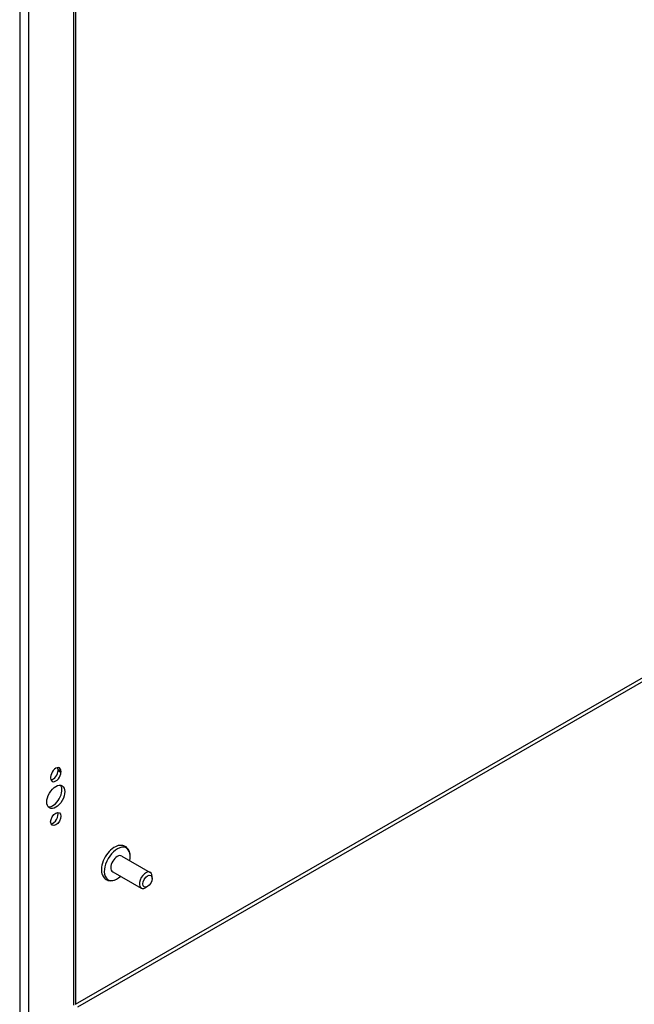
# Model space of a CAD drawing. Header units: inches. Extents: x 21 to 181, y 13 to 124.
# Tile 57 of 88: x 153 to 161, y 59 to 72. Entities that reach past the tile are written whole.
import ezdxf

# ---------------------------------------------------------------- set-up
doc = ezdxf.new("R2010")
doc.units = ezdxf.units.IN
doc.header["$MEASUREMENT"] = 0
doc.layers.add('Visible Edges(ANSI)', color=7, linetype='Continuous', lineweight=25)
doc.layers.add('Visible Tangent Edges(ANSI)', color=7, linetype='Continuous', lineweight=25)

msp = doc.modelspace()

# ---------------------------------------------------------------- linework, layer by layer
at = {"layer": 'Visible Edges(ANSI)'}
for p, q in [((153.578, 86.328), (153.578, 59.052)), ((153.352, 62.075), (153.352, 62.085)), ((153.389, 62.064), (153.389, 62.053)), ((153.257, 61.977), (153.257, 61.988)), ((154.174, 60.97), (154.542, 60.758)), ((154.058, 60.768), (154.426, 60.557)), ((154.566, 60.679), (154.566, 60.705)), ((154.506, 60.576), (154.484, 60.563))]:
    msp.add_line(p, q, dxfattribs=at)
at = {"layer": 'Visible Edges(ANSI)', "flags": 128}
for points in [[(154.283, 60.978), (154.281, 60.994), (154.278, 61.009), (154.274, 61.025), (154.268, 61.039), (154.261, 61.053), (154.252, 61.065), (154.242, 61.077), (154.23, 61.087), (154.217, 61.095), (154.203, 61.101), (154.189, 61.105), (154.173, 61.108), (154.158, 61.108), (154.143, 61.107), (154.127, 61.104), (154.112, 61.099)], [(153.915, 60.757), (153.919, 60.742), (153.924, 60.727), (153.931, 60.713), (153.939, 60.7), (153.948, 60.688), (153.959, 60.677), (153.972, 60.668), (153.985, 60.661), (154, 60.656), (154.015, 60.653), (154.03, 60.652), (154.046, 60.653), (154.061, 60.655), (154.076, 60.659), (154.091, 60.664), (154.106, 60.671)]]:
    msp.add_lwpolyline(points, dxfattribs=at)
at = {"layer": 'Visible Edges(ANSI)'}
for centre, major_axis, start_param, end_param in [((153.323, 62.026), (0.0467, 0.081), 5.495853, 8.637446), ((153.323, 62.015), (-0.0467, -0.081), 5.495853, 8.637446), ((153.286, 62.037), (0.0467, 0.081), 3.553161, 5.495853), ((153.286, 62.047), (0.0467, 0.081), 5.495853, 5.871617), ((153.286, 61.756), (-0.082, -0.143), 0.228681, 2.912911), ((153.286, 61.47), (0.0467, 0.081), 3.553161, 5.871617), ((154.08, 60.89), (-0.119, -0.206), 3.733101, 5.691677), ((154.116, 60.869), (0.118, 0.204), 5.228097, 10.479866), ((154.116, 60.869), (-0.058, -0.101), 3.141593, 6.283185), ((154.484, 60.658), (0.058, 0.101), 5.495853, 10.21211)]:
    msp.add_ellipse(centre, major_axis=major_axis, ratio=0.578093, start_param=start_param, end_param=end_param, dxfattribs=at)
for centre, major_axis in [((153.323, 61.734), (-0.082, -0.143)), ((153.323, 61.448), (-0.0467, -0.081)), ((154.506, 60.645), (-0.0422, -0.0734))]:
    msp.add_ellipse(centre, major_axis=major_axis, ratio=0.578093, dxfattribs=at)
at = {"layer": 'Visible Tangent Edges(ANSI)'}
for p, q in [((152.857, 86.771), (152.857, 58.619)), ((152.976, 58.713), (152.976, 86.675)), ((153.553, 86.342), (153.553, 59.045)), ((153.578, 59.057), (164.254, 65.205)), ((164.276, 65.167), (153.602, 59.02)), ((153.352, 62.085), (153.389, 62.064)), ((153.352, 62.075), (153.389, 62.053))]:
    msp.add_line(p, q, dxfattribs=at)

doc.saveas('drawing.dxf')
